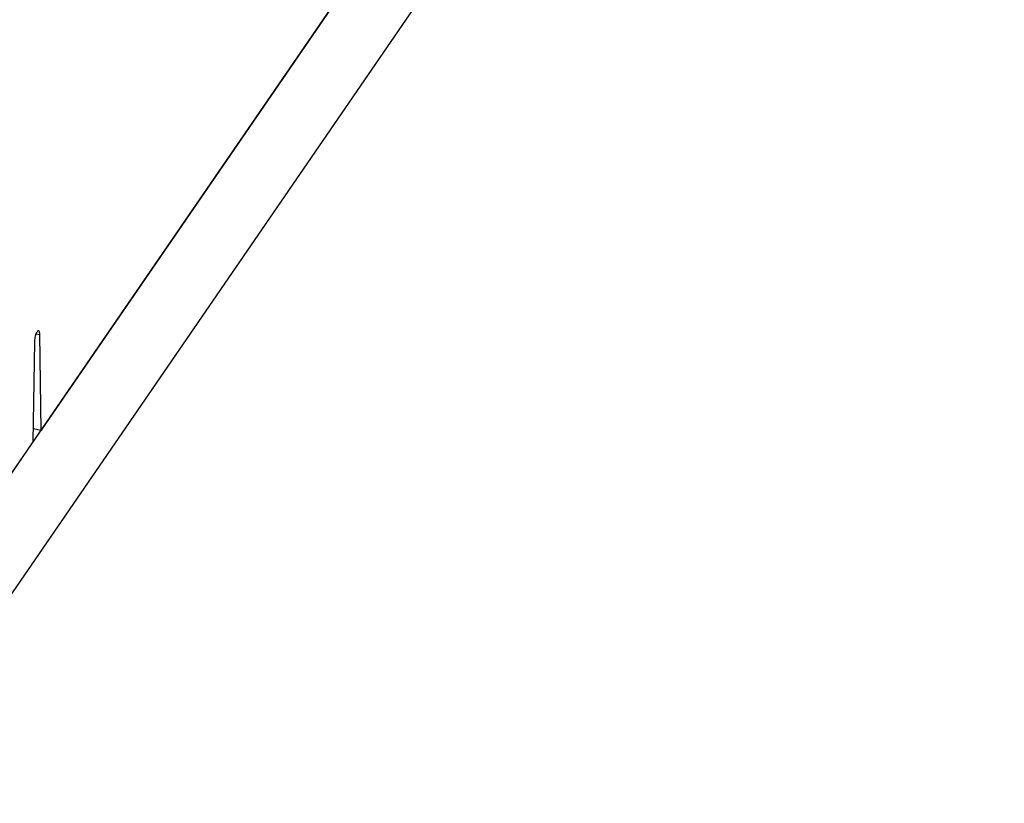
# Model space of a CAD drawing. Extents: x -837 to -216, y -123 to 601.
# Tile 124 of 136: x -279 to -216, y 384 to 433. Entities that reach past the tile are written whole.
import ezdxf

# ---------------------------------------------------------------- set-up
doc = ezdxf.new("R2010")
doc.units = 0
doc.header["$LTSCALE"] = 23.1
doc.layers.add('HEATSINK_AM_0', color=7, linetype='CONTINUOUS')

msp = doc.modelspace()

# ---------------------------------------------------------------- linework, layer by layer
at = {"layer": 'HEATSINK_AM_0', "color": 7}
for p, q in [((-288.172, 391.355), (-216.007, 496.424)), ((-216.007, 488.791), (-288.172, 383.723)), ((-227.381, 479.864), (-277.14, 407.417)), ((-277.464, 413.527), (-277.227, 413.481)), ((-277.14, 407.417), (-277.227, 413.481)), ((-277.569, 412.997), (-277.657, 406.665)), ((-277.645, 407.514), (-277.14, 407.417)), ((-277.657, 406.665), (-279.622, 403.803))]:
    msp.add_line(p, q, dxfattribs=at)
for points in [[(-277.304, 413.722), (-277.32, 413.723), (-277.344, 413.713), (-277.369, 413.692), (-277.396, 413.66), (-277.422, 413.618), (-277.448, 413.566), (-277.472, 413.507), (-277.495, 413.441), (-277.516, 413.37), (-277.533, 413.295), (-277.548, 413.219), (-277.559, 413.143), (-277.566, 413.069), (-277.569, 412.997)], [(-277.227, 413.481), (-277.23, 413.545), (-277.236, 413.599), (-277.246, 413.646), (-277.26, 413.682), (-277.277, 413.707), (-277.297, 413.721), (-277.304, 413.722)]]:
    msp.add_lwpolyline(points, dxfattribs=at)

doc.saveas('drawing.dxf')
